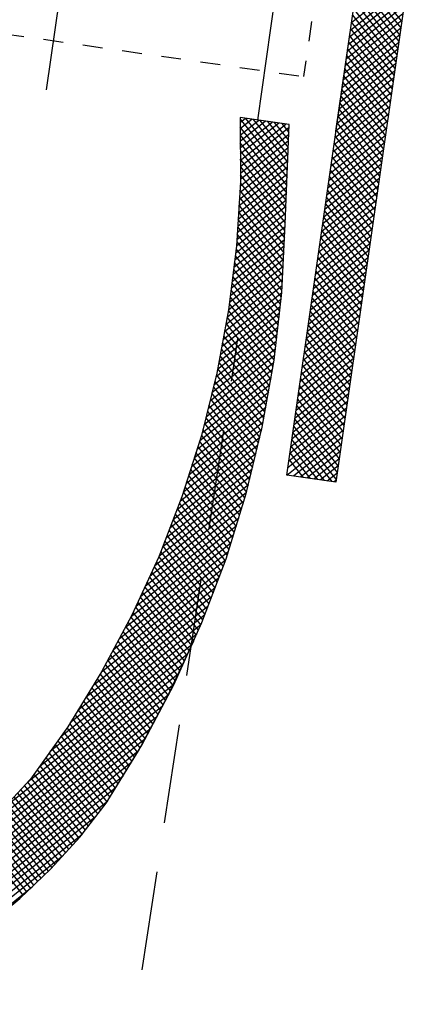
# Model space of a CAD drawing. Extents: x 459406 to 461721, y 413308 to 423218.
# Tile 21 of 256: x 460992.54 to 461000.7, y 413893.93 to 413913.78. Entities that reach past the tile are written whole.
import ezdxf

# ---------------------------------------------------------------- set-up
doc = ezdxf.new("R2010")
doc.units = 0
doc.header["$LTSCALE"] = 2
doc.header["$MEASUREMENT"] = 0
for name, pattern in [('AUSGEZOGEN', [0]), ('GESTRICH-X2', [1.5, 1, -0.5]), ('LT02', [0.4, 0.2, -0.2]), ('STRICHPT-X3', [3, 1.5, -0.75, 0, -0.75])]:
    doc.linetypes.add(name, pattern=pattern)
for name, color, linetype in [('ACHSE', 1, 'STRICHPT-X3'), ('FBR', 8, 'CONTINUOUS'), ('LAGEPLAN', 15, 'AUSGEZOGEN'), ('NBS-TRASSE', 7, 'CONTINUOUS')]:
    doc.layers.add(name, color=color, linetype=linetype)

msp = doc.modelspace()

# ---------------------------------------------------------------- linework, layer by layer
at = {"layer": 'ACHSE', "flags": 128}
msp.add_lwpolyline([(460985.548, 416976.25), (460982.742, 416926.329), (460979.936, 416876.407), (460977.13, 416826.486), (460974.324, 416776.565), (460971.518, 416726.644), (460968.712, 416676.723), (460965.906, 416626.802), (460963.1, 416576.88, 0), (460961.733, 416552.566, 0), (460960.294, 416526.959, -0.000009), (460958.89, 416501.998, 0.00001), (460957.487, 416477.038, 0.000001), (460956.785, 416464.557, -0.000001), (460956.084, 416452.077), (460954.681, 416427.117), (460953.278, 416402.156), (460951.875, 416377.196, 0.000027), (460951.185, 416364.909, -0.000114), (460950.495, 416352.621, -0.000169), (460950.493, 416352.583, 0.000019), (460950.473, 416352.235, 0.002347), (460949.964, 416342.501, 0.0015), (460949.285, 416327.263, 0.002663), (460948.888, 416316.296, 0.002084), (460948.513, 416302.275, 0.002087), (460948.283, 416289.783, 0.002085), (460948.158, 416277.278, 0.002085), (460948.137, 416264.779, 0.002085), (460948.22, 416252.279, 0.002086), (460948.407, 416239.774, 0.002088), (460948.699, 416227.283, 0.002084), (460949.095, 416214.794, 0.002083), (460949.595, 416202.3, 0.002081), (460950.199, 416189.812, 0.002082), (460950.907, 416177.335, 0.002086), (460951.719, 416164.862, 0.002086), (460952.635, 416152.395, 0.002087), (460953.654, 416139.944, 0.002084), (460954.779, 416127.487, 0.002085), (460956.008, 416115.039, 0.002088), (460957.338, 416102.619, 0.002086), (460958.772, 416090.211, 0.002083), (460960.312, 416077.796, 0.002082), (460961.956, 416065.389, 0.002087), (460963.699, 416053.027, 0.002086), (460965.546, 416040.675, 0.002083), (460967.499, 416028.318, 0.00208), (460969.554, 416015.985, 0.002081), (460971.71, 416003.675, 0.002087), (460973.97, 415991.377, 0.002089), (460976.331, 415979.107, 0.002087), (460978.792, 415966.867, 0.002082), (460981.362, 415954.618, 0.002082), (460984.148, 415941.865, 0.002276), (460986.8, 415930.217, 0.001902), (460990.244, 415915.651, 0.002837), (460992.645, 415905.91, 0.000643), (460995.488, 415894.713, 0.001405), (460996.809, 415889.596, 0), (460998.528, 415883.015, 0.000001), (460998.872, 415881.699), (461005.191, 415857.511, 0.000017), (461008.351, 415845.417, -0.000015), (461011.511, 415833.323, -0.000002), (461014.671, 415821.229, -0.000002), (461017.83, 415809.135, -0.000001), (461020.99, 415797.041, 0.000005), (461024.149, 415784.946), (461030.468, 415760.758), (461036.787, 415736.57, 0.000028), (461038.983, 415728.166, -0.000015), (461041.179, 415719.762, -0.00065), (461041.486, 415718.58, -0.000124), (461043.088, 415712.377, -0.002577), (461045.469, 415702.947, -0.001641), (461049.083, 415688.106, -0.002531), (461051.665, 415677.106, -0.002087), (461054.672, 415663.739, -0.002079), (461057.313, 415651.527, -0.002077), (461059.854, 415639.283, -0.002078), (461062.295, 415627.009, -0.002083), (461064.629, 415614.743, -0.002085), (461066.86, 415602.46, -0.00208), (461068.994, 415590.128, -0.00208), (461071.024, 415577.786, -0.002082), (461072.949, 415565.443, -0.002086), (461074.772, 415553.076, -0.002086), (461076.492, 415540.695, -0.002081), (461078.107, 415528.309, -0.002078), (461079.622, 415515.892, -0.00208), (461081.034, 415503.452, -0.002087), (461082.339, 415491.041, -0.002085), (461083.54, 415478.621, -0.002078), (461084.641, 415466.147, -0.002076), (461085.638, 415453.67, -0.002082), (461086.529, 415441.219, -0.002088), (461087.317, 415428.753, -0.002085), (461088.001, 415416.263, -0.002081), (461088.581, 415403.772, -0.002082), (461089.057, 415391.285, -0.00208), (461089.429, 415378.795, -0.002078), (461089.697, 415366.294, -0.002082), (461089.861, 415353.787, -0.002085), (461089.921, 415341.295, -0.002085), (461089.877, 415328.803, -0.002082), (461089.728, 415316.296, -0.002078), (461089.475, 415303.794, -0.00208), (461089.119, 415291.304, -0.002082), (461088.658, 415278.809, -0.002084), (461088.094, 415266.325, -0.002082), (461087.426, 415253.85, -0.00208), (461086.653, 415241.367, -0.002079), (461085.777, 415228.897, -0.00208), (461084.797, 415216.436, -0.002085), (461083.633, 415203.064, -0.002418), (461082.526, 415191.54, -0.001753), (461080.941, 415176.374, -0.002741), (461079.84, 415166.685, -0.000279), (461078.804, 415158.036, -0.000933), (461078.489, 415155.455, -0.000004), (461077.263, 415145.575, -0.00001), (461076.803, 415141.87), (461073.723, 415117.061, 0.000001), (461071.82, 415101.734, 0.000001), (461070.643, 415092.251, 0.000018), (461069.104, 415079.846, -0.000014), (461067.564, 415067.441, -0.000008), (461066.024, 415055.036, 0.000011), (461064.484, 415042.632), (461058.325, 414993.013), (461052.166, 414943.394, -0.000009), (461049.086, 414918.584, 0.000009), (461046.006, 414893.774), (461039.847, 414844.155), (461033.688, 414794.536), (461027.529, 414744.917, -0.00001), (461024.449, 414720.107, 0.00001), (461021.369, 414695.298, 0.000001), (461018.29, 414670.488, -0.000001), (461015.21, 414645.678, 0), (461011.182, 414613.231, -0.000001), (461009.051, 414596.059, -0.000009), (461005.971, 414571.249, 0.00001), (461002.891, 414546.44), (460996.732, 414496.821), (460990.573, 414447.202), (460984.414, 414397.583, -0.000009), (460981.334, 414372.773, 0.000009), (460978.254, 414347.963), (460972.095, 414298.344), (460965.936, 414248.725), (460959.777, 414199.106, -0.00001), (460956.697, 414174.297, 0.00001), (460953.617, 414149.487, 0.000001), (460950.537, 414124.677, -0.000001), (460947.458, 414099.867, 0), (460943.43, 414067.42, -0.000001), (460941.299, 414050.248, -0.000009), (460938.219, 414025.438, 0.00001), (460935.139, 414000.629), (460928.98, 413951.01), (460922.821, 413901.391, 0.000001), (460919.742, 413876.581, -0.000001), (460916.662, 413851.771, -0.00001), (460913.582, 413826.961, 0.00001), (460910.502, 413802.152), (460904.343, 413752.533), (460898.184, 413702.914), (460892.025, 413653.295, -0.00001), (460888.945, 413628.486, 0.00001), (460885.865, 413603.676, 0.000001), (460882.785, 413578.866, -0.000001), (460879.706, 413554.056, 0), (460875.678, 413521.609, -0.000001), (460873.547, 413504.437, -0.000009), (460870.467, 413479.628, 0.00001), (460867.387, 413454.818), (460861.228, 413405.199), (460855.069, 413355.58, -0.000004), (460853.233, 413340.792, -0.000002), (460849.402, 413309.93)], format="xyb", dxfattribs=at)
at = {"layer": 'FBR'}
for points in [[(461019.632, 414695.514, 0.000001), (461016.553, 414670.704)], [(461023.106, 414695.082, 0.000001), (461020.026, 414670.272)], [(461038.488, 414693.173, 0.000001), (461035.408, 414668.363)], [(460985.9, 414549.589, 0), (460985.772, 414548.565), (460979.613, 414498.946), (460973.454, 414449.327), (460967.295, 414399.708, -0.000009), (460964.215, 414374.898, 0.000009), (460961.135, 414350.088), (460954.976, 414300.469), (460948.817, 414250.85), (460942.658, 414201.231, -0.00001), (460939.578, 414176.422, 0.00001), (460936.498, 414151.612, 0.000001), (460933.419, 414126.802), (460930.339, 414101.992), (460926.312, 414069.544), (460924.18, 414052.373, -0.000009), (460921.1, 414027.564, 0.00001), (460918.02, 414002.754), (460911.861, 413953.135), (460905.702, 413903.516, 0.000001), (460902.623, 413878.706, -0.000001), (460899.543, 413853.896, -0.00001), (460896.463, 413829.087, 0.00001), (460893.383, 413804.277)], [(460988.836, 414447.418), (460982.677, 414397.799, -0.000009), (460979.597, 414372.989, 0.000009), (460976.517, 414348.179), (460970.358, 414298.56), (460964.199, 414248.941), (460958.04, 414199.322, -0.00001), (460954.96, 414174.512, 0.00001), (460951.88, 414149.703, 0.000001), (460948.801, 414124.893), (460945.721, 414100.083), (460941.694, 414067.635), (460939.562, 414050.464, -0.000009), (460936.482, 414025.654, 0.00001), (460933.402, 414000.845), (460927.243, 413951.226), (460921.084, 413901.607, 0.000001), (460918.005, 413876.797, -0.000001), (460914.925, 413851.987, -0.00001), (460911.845, 413827.177, 0.00001), (460908.765, 413802.368)], [(460992.31, 414446.986), (460986.151, 414397.367, -0.000009), (460983.071, 414372.557, 0.000009), (460979.991, 414347.747), (460973.832, 414298.128), (460967.673, 414248.509), (460961.514, 414198.89, -0.00001), (460958.434, 414174.081, 0.00001), (460955.354, 414149.271, 0.000001), (460952.274, 414124.461), (460949.195, 414099.651), (460945.167, 414067.204), (460943.036, 414050.032, -0.000009), (460939.956, 414025.223, 0.00001), (460936.876, 414000.413), (460930.717, 413950.794), (460924.558, 413901.175, 0.000001), (460921.478, 413876.365, -0.000001), (460918.399, 413851.555, -0.00001), (460915.319, 413826.746, 0.00001), (460912.239, 413801.936)], [(461007.692, 414445.077), (461001.533, 414395.458, -0.000009), (460998.453, 414370.648, 0.000009), (460995.373, 414345.838), (460989.214, 414296.219), (460983.055, 414246.6), (460976.896, 414196.981, -0.00001), (460973.816, 414172.171, 0.00001), (460970.736, 414147.362, 0.000001), (460967.656, 414122.552), (460964.577, 414097.742), (460960.549, 414065.295), (460958.418, 414048.123, -0.000009), (460955.338, 414023.313, 0.00001), (460952.258, 413998.504), (460946.099, 413948.885), (460939.94, 413899.266, 0.000001), (460936.86, 413874.456, -0.000001), (460933.781, 413849.646, -0.00001), (460930.701, 413824.836, 0.00001), (460927.621, 413800.027)]]:
    msp.add_lwpolyline(points, format="xyb", dxfattribs=at)
at = {"layer": 'LAGEPLAN', "linetype": 'LT02'}
for p in [(461008.161, 413981.852), (460983.52, 413914.742)]:
    msp.add_line(p, (460998.27, 413912.635), dxfattribs=at)
at = {"layer": 'LAGEPLAN'}
for p, q in [((461007.238, 413981.054), (460997.337, 413911.758)), ((460997.931, 413904.602), (461008.822, 413980.828)), ((460998.921, 413911.532), (461008.822, 413980.828)), ((461009.812, 413980.687), (460998.921, 413904.461)), ((461000.248, 413913.749), (460999.391, 413914.819)), ((461000.374, 413914.63), (460999.233, 413913.716)), ((460999.371, 413914.683), (461000.229, 413913.613)), ((460999.213, 413913.571), (461000.353, 413914.485)), ((460999.333, 413914.412), (461000.19, 413913.342)), ((461000.209, 413913.478), (460999.352, 413914.548)), ((460999.171, 413913.282), (461000.312, 413914.196)), ((461000.333, 413914.34), (460999.192, 413913.427)), ((461000.17, 413913.206), (460999.313, 413914.276)), ((461000.291, 413914.051), (460999.151, 413913.137)), ((461000.132, 413912.935), (460999.275, 413914.005)), ((460999.294, 413914.14), (461000.151, 413913.07)), ((460999.13, 413912.993), (461000.271, 413913.906)), ((460999.255, 413913.869), (461000.112, 413912.799)), ((460999.089, 413912.703), (461000.229, 413913.617)), ((461000.25, 413913.762), (460999.109, 413912.848)), ((460999.216, 413913.597), (461000.074, 413912.528)), ((461000.093, 413912.663), (460999.236, 413913.733)), ((461000.208, 413913.472), (460999.068, 413912.558)), ((461000.054, 413912.392), (460999.197, 413913.462)), ((461000.167, 413913.183), (460999.027, 413912.269)), ((460999.047, 413912.414), (461000.188, 413913.328)), ((461000.015, 413912.12), (460999.158, 413913.19)), ((460999.178, 413913.326), (461000.035, 413912.256)), ((460999.006, 413912.124), (461000.146, 413913.038)), ((460999.139, 413913.055), (460999.996, 413911.985)), ((461000.126, 413912.893), (460998.985, 413911.98)), ((460999.1, 413912.783), (460999.957, 413911.713)), ((460999.977, 413911.849), (460999.119, 413912.919)), ((461000.084, 413912.604), (460998.944, 413911.69)), ((460998.965, 413911.835), (461000.105, 413912.749)), ((460999.938, 413911.577), (460999.081, 413912.647)), ((460998.923, 413911.546), (461000.064, 413912.459)), ((460999.061, 413912.512), (460999.918, 413911.442)), ((461000.043, 413912.315), (460998.903, 413911.401)), ((460999.022, 413912.24), (460999.88, 413911.17)), ((460999.899, 413911.306), (460999.042, 413912.376)), ((461000.002, 413912.025), (460998.861, 413911.111)), ((460998.882, 413911.256), (461000.022, 413912.17)), ((460999.86, 413911.035), (460999.003, 413912.104)), ((460996.991, 413911.808), (460996.993, 413910.511)), ((460997.98, 413911.666), (460996.991, 413911.808)), ((460996.991, 413911.711), (460997.094, 413911.793)), ((460997.942, 413910.749), (460997.107, 413911.791)), ((460998.84, 413910.967), (460999.981, 413911.881)), ((460999.821, 413910.763), (460998.964, 413911.833)), ((460998.984, 413911.969), (460999.841, 413910.899)), ((460996.991, 413911.776), (460997.935, 413910.597)), ((460997.229, 413911.774), (460996.991, 413911.583)), ((460996.991, 413911.455), (460997.365, 413911.754)), ((460997.929, 413910.445), (460996.991, 413911.616)), ((460997.501, 413911.735), (460996.992, 413911.327)), ((460996.992, 413911.199), (460997.636, 413911.715)), ((460997.772, 413911.696), (460996.992, 413911.071)), ((460996.992, 413910.943), (460997.908, 413911.677)), ((460997.978, 413911.605), (460996.993, 413910.815)), ((460997.251, 413911.771), (460997.948, 413910.901)), ((460997.955, 413911.052), (460997.396, 413911.75)), ((460997.541, 413911.729), (460997.961, 413911.204)), ((460997.967, 413911.356), (460997.685, 413911.708)), ((460997.83, 413911.688), (460997.974, 413911.508)), ((460997.896, 413909.658), (460997.98, 413911.666)), ((460997.98, 413911.66), (460997.975, 413911.667)), ((460999.96, 413911.736), (460998.82, 413910.822)), ((460998.945, 413911.697), (460999.802, 413910.627)), ((460996.991, 413911.455), (460997.923, 413910.293)), ((460996.993, 413910.687), (460997.972, 413911.472)), ((460999.919, 413911.446), (460998.778, 413910.533)), ((460998.799, 413910.677), (460999.94, 413911.591)), ((460998.906, 413911.426), (460999.763, 413910.356)), ((460999.783, 413910.492), (460998.925, 413911.561)), ((460996.988, 413910.427), (460997.961, 413911.207)), ((460997.916, 413910.141), (460996.992, 413911.295)), ((460997.967, 413911.339), (460996.993, 413910.559)), ((460998.758, 413910.388), (460999.898, 413911.302)), ((460999.744, 413910.22), (460998.887, 413911.29)), ((460997.956, 413911.074), (460996.98, 413910.293)), ((460996.992, 413911.135), (460997.91, 413909.989)), ((460998.716, 413910.099), (460999.857, 413911.012)), ((460999.878, 413911.157), (460998.737, 413910.243)), ((460999.705, 413909.949), (460998.848, 413911.019)), ((460998.867, 413911.154), (460999.724, 413910.084)), ((460997.944, 413910.809), (460996.964, 413910.023)), ((460996.972, 413910.158), (460997.95, 413910.942)), ((460997.903, 413909.837), (460996.992, 413910.974)), ((460996.993, 413910.814), (460997.897, 413909.685)), ((460999.836, 413910.868), (460998.696, 413909.954)), ((460998.828, 413910.883), (460999.686, 413909.813)), ((460996.956, 413909.889), (460997.939, 413910.676)), ((460997.89, 413909.534), (460996.993, 413910.654)), ((460998.675, 413909.809), (460999.816, 413910.723)), ((460998.79, 413910.611), (460999.647, 413909.542)), ((460999.666, 413909.677), (460998.809, 413910.747)), ((460996.993, 413910.511), (460996.915, 413909.218)), ((460996.939, 413909.619), (460997.928, 413910.411)), ((460997.933, 413910.544), (460996.947, 413909.754)), ((460996.992, 413910.495), (460997.882, 413909.383)), ((460998.634, 413909.52), (460999.774, 413910.434)), ((460999.795, 413910.578), (460998.654, 413909.665)), ((460999.627, 413909.406), (460998.77, 413910.476)), ((460997.922, 413910.279), (460996.931, 413909.485)), ((460997.875, 413909.233), (460996.983, 413910.346)), ((460999.754, 413910.289), (460998.613, 413909.375)), ((460999.589, 413909.134), (460998.732, 413910.204)), ((460998.751, 413910.34), (460999.608, 413909.27)), ((460997.911, 413910.013), (460996.915, 413909.215)), ((460996.923, 413909.35), (460997.917, 413910.146)), ((460997.86, 413908.932), (460996.965, 413910.048)), ((460996.974, 413910.197), (460997.867, 413909.082)), ((460998.592, 413909.23), (460999.733, 413910.144)), ((460998.712, 413910.069), (460999.569, 413908.999)), ((460996.897, 413909.073), (460997.905, 413909.881)), ((460996.956, 413909.9), (460997.852, 413908.781)), ((460998.551, 413908.941), (460999.692, 413909.855)), ((460999.712, 413910), (460998.572, 413909.086)), ((460999.55, 413908.863), (460998.693, 413909.933)), ((460996.863, 413908.789), (460997.894, 413909.615)), ((460997.9, 413909.748), (460996.88, 413908.931)), ((460997.845, 413908.631), (460996.947, 413909.751)), ((460997.828, 413908.284), (460997.896, 413909.658)), ((460999.671, 413909.71), (460998.53, 413908.796)), ((460999.511, 413908.591), (460998.654, 413909.661)), ((460998.673, 413909.797), (460999.53, 413908.727)), ((460997.887, 413909.482), (460996.845, 413908.647)), ((460997.83, 413908.329), (460996.929, 413909.454)), ((460996.938, 413909.602), (460997.837, 413908.48)), ((460999.63, 413909.421), (460998.489, 413908.507)), ((460998.51, 413908.652), (460999.65, 413909.565)), ((460998.635, 413909.526), (460999.492, 413908.456)), ((460996.915, 413909.218), (460996.757, 413907.93)), ((460997.874, 413909.215), (460996.81, 413908.363)), ((460996.828, 413908.505), (460997.881, 413909.348)), ((460996.92, 413909.305), (460997.817, 413908.186)), ((460998.468, 413908.362), (460999.609, 413909.276)), ((460998.596, 413909.254), (460999.453, 413908.184)), ((460999.472, 413908.32), (460998.615, 413909.39)), ((460996.793, 413908.221), (460997.867, 413909.082)), ((460996.891, 413909.021), (460997.785, 413907.906)), ((460997.801, 413908.046), (460996.908, 413909.16)), ((460999.588, 413909.131), (460998.448, 413908.218)), ((460999.433, 413908.049), (460998.576, 413909.118)), ((460996.758, 413907.937), (460997.854, 413908.815)), ((460997.861, 413908.948), (460996.775, 413908.079)), ((460997.769, 413907.766), (460996.874, 413908.883)), ((460999.547, 413908.842), (460998.406, 413907.928)), ((460998.427, 413908.073), (460999.568, 413908.987)), ((460999.395, 413907.777), (460998.538, 413908.847)), ((460998.557, 413908.983), (460999.414, 413907.913)), ((460997.847, 413908.681), (460996.731, 413907.786)), ((460996.857, 413908.744), (460997.753, 413907.625)), ((460998.386, 413907.784), (460999.526, 413908.697)), ((460998.518, 413908.711), (460999.375, 413907.641)), ((460996.703, 413907.636), (460997.841, 413908.548)), ((460996.823, 413908.467), (460997.722, 413907.345)), ((460997.737, 413907.485), (460996.84, 413908.605)), ((460999.506, 413908.553), (460998.365, 413907.639)), ((460998.479, 413908.44), (460999.337, 413907.37)), ((460999.356, 413907.506), (460998.499, 413908.575)), ((460996.647, 413907.335), (460997.827, 413908.281)), ((460997.834, 413908.414), (460996.675, 413907.486)), ((460997.706, 413907.205), (460996.806, 413908.328)), ((460997.673, 413906.918), (460997.828, 413908.284)), ((460999.464, 413908.263), (460998.324, 413907.349)), ((460998.344, 413907.494), (460999.485, 413908.408)), ((460999.317, 413907.234), (460998.46, 413908.304)), ((460997.811, 413908.14), (460996.619, 413907.185)), ((460997.674, 413906.925), (460996.772, 413908.05)), ((460996.789, 413908.189), (460997.69, 413907.065)), ((460998.303, 413907.205), (460999.444, 413908.118)), ((460999.278, 413906.963), (460998.421, 413908.033)), ((460998.441, 413908.168), (460999.298, 413907.098)), ((460996.757, 413907.93), (460996.521, 413906.656)), ((460997.779, 413907.858), (460996.563, 413906.883)), ((460996.591, 413907.034), (460997.795, 413907.999)), ((460996.754, 413907.913), (460997.651, 413906.793)), ((460998.262, 413906.915), (460999.402, 413907.829)), ((460999.423, 413907.974), (460998.282, 413907.06)), ((460998.402, 413907.897), (460999.259, 413906.827)), ((460996.535, 413906.733), (460997.764, 413907.717)), ((460996.706, 413907.653), (460997.605, 413906.531)), ((460997.628, 413906.662), (460996.73, 413907.783)), ((460999.381, 413907.684), (460998.241, 413906.771)), ((460998.363, 413907.625), (460999.22, 413906.556)), ((460999.24, 413906.691), (460998.382, 413907.761)), ((460996.461, 413906.418), (460997.732, 413907.435)), ((460997.748, 413907.576), (460996.501, 413906.578)), ((460997.582, 413906.4), (460996.682, 413907.523)), ((460998.22, 413906.626), (460999.361, 413907.54)), ((460999.201, 413906.42), (460998.344, 413907.49)), ((460997.716, 413907.294), (460996.421, 413906.257)), ((460997.535, 413906.138), (460996.634, 413907.264)), ((460996.658, 413907.393), (460997.559, 413906.269)), ((460998.179, 413906.337), (460999.319, 413907.25)), ((460999.34, 413907.395), (460998.2, 413906.481)), ((460998.324, 413907.354), (460999.181, 413906.284)), ((460996.381, 413906.097), (460997.7, 413907.154)), ((460996.61, 413907.134), (460997.512, 413906.007)), ((460999.299, 413907.106), (460998.158, 413906.192)), ((460998.285, 413907.082), (460999.143, 413906.013)), ((460999.162, 413906.148), (460998.305, 413907.218)), ((460996.301, 413905.776), (460997.665, 413906.869)), ((460997.684, 413907.013), (460996.341, 413905.937)), ((460996.561, 413906.874), (460997.466, 413905.745)), ((460997.489, 413905.876), (460996.585, 413907.004)), ((460997.434, 413905.564), (460997.673, 413906.918)), ((460998.138, 413906.047), (460999.278, 413906.961)), ((460999.123, 413905.877), (460998.266, 413906.947)), ((460996.521, 413906.656), (460996.206, 413905.398)), ((460997.638, 413906.72), (460996.261, 413905.616)), ((460997.443, 413905.614), (460996.537, 413906.744)), ((460998.096, 413905.758), (460999.237, 413906.672)), ((460999.257, 413906.816), (460998.117, 413905.903)), ((460999.084, 413905.605), (460998.227, 413906.675)), ((460998.247, 413906.811), (460999.104, 413905.741)), ((460996.22, 413905.456), (460997.612, 413906.571)), ((460997.386, 413905.365), (460996.481, 413906.495)), ((460996.511, 413906.617), (460997.416, 413905.488)), ((460999.216, 413906.527), (460998.076, 413905.613)), ((460998.208, 413906.54), (460999.065, 413905.47)), ((460996.117, 413905.116), (460997.559, 413906.272)), ((460997.585, 413906.421), (460996.171, 413905.288)), ((460997.326, 413905.119), (460996.42, 413906.251)), ((460996.45, 413906.373), (460997.356, 413905.242)), ((460999.175, 413906.237), (460998.034, 413905.324)), ((460998.055, 413905.468), (460999.195, 413906.382)), ((460998.169, 413906.268), (460999.026, 413905.198)), ((460999.046, 413905.334), (460998.189, 413906.404)), ((460997.533, 413906.123), (460996.062, 413904.944)), ((460996.389, 413906.129), (460997.297, 413904.996)), ((460998.014, 413905.179), (460999.154, 413906.093)), ((460999.007, 413905.063), (460998.15, 413906.132)), ((460996.008, 413904.773), (460997.506, 413905.973)), ((460996.328, 413905.886), (460997.237, 413904.751)), ((460997.267, 413904.874), (460996.359, 413906.008)), ((460999.133, 413905.948), (460997.993, 413905.034)), ((460998.968, 413904.791), (460998.111, 413905.861)), ((460998.13, 413905.997), (460998.987, 413904.927)), ((460995.899, 413904.429), (460997.454, 413905.675)), ((460997.48, 413905.824), (460995.953, 413904.601)), ((460996.267, 413905.642), (460997.178, 413904.505)), ((460997.208, 413904.628), (460996.298, 413905.764)), ((460999.092, 413905.659), (460997.952, 413904.745)), ((460997.972, 413904.89), (460999.113, 413905.803)), ((460998.092, 413905.725), (460998.949, 413904.655)), ((460997.424, 413905.523), (460995.844, 413904.257)), ((460997.148, 413904.382), (460996.237, 413905.52)), ((460997.111, 413904.227), (460997.434, 413905.564)), ((460997.933, 413904.602), (460999.071, 413905.514)), ((460998.053, 413905.454), (460998.839, 413904.472)), ((460998.929, 413904.52), (460998.072, 413905.589)), ((460995.782, 413904.079), (460997.386, 413905.364)), ((460996.206, 413905.398), (460995.814, 413904.162)), ((460997.084, 413904.142), (460996.17, 413905.284)), ((460996.206, 413905.398), (460997.119, 413904.259)), ((460998.694, 413904.493), (460998.033, 413905.318)), ((460999.051, 413905.369), (460998.069, 413904.583)), ((460995.638, 413903.708), (460997.309, 413905.046)), ((460997.347, 413905.205), (460995.71, 413903.894)), ((460997.013, 413903.911), (460996.097, 413905.055)), ((460996.133, 413905.169), (460997.049, 413904.027)), ((460998.405, 413904.534), (460997.995, 413905.047)), ((460998.014, 413905.182), (460998.55, 413904.514)), ((460998.204, 413904.563), (460999.03, 413905.225)), ((460999.009, 413905.08), (460998.34, 413904.544)), ((460997.27, 413904.887), (460995.567, 413903.522)), ((460996.061, 413904.94), (460996.977, 413903.796)), ((460997.975, 413904.911), (460998.26, 413904.555)), ((460998.476, 413904.524), (460998.989, 413904.935)), ((460995.495, 413903.337), (460997.232, 413904.729)), ((460995.988, 413904.711), (460996.906, 413903.565)), ((460996.942, 413903.68), (460996.024, 413904.825)), ((460998.968, 413904.791), (460998.612, 413904.505)), ((460998.747, 413904.486), (460998.947, 413904.646)), ((460997.194, 413904.57), (460995.423, 413903.151)), ((460995.915, 413904.482), (460996.835, 413903.334)), ((460996.87, 413903.45), (460995.952, 413904.596)), ((460998.921, 413904.461), (460997.931, 413904.602)), ((460998.927, 413904.501), (460998.883, 413904.466)), ((460997.117, 413904.252), (460995.26, 413902.764)), ((460995.351, 413902.966), (460997.155, 413904.411)), ((460995.843, 413904.253), (460996.763, 413903.103)), ((460996.799, 413903.219), (460995.879, 413904.367)), ((460995.167, 413902.561), (460997.066, 413904.083)), ((460995.814, 413904.162), (460995.347, 413902.953)), ((460996.728, 413902.988), (460995.805, 413904.139)), ((460996.705, 413902.914), (460997.111, 413904.227)), ((460997.014, 413903.913), (460995.074, 413902.359)), ((460996.649, 413902.767), (460995.722, 413903.924)), ((460995.763, 413904.032), (460996.69, 413902.875)), ((460994.981, 413902.156), (460996.961, 413903.743)), ((460996.566, 413902.55), (460995.638, 413903.708)), ((460995.68, 413903.816), (460996.608, 413902.658)), ((460996.908, 413903.572), (460994.888, 413901.953)), ((460996.484, 413902.332), (460995.555, 413903.492)), ((460995.597, 413903.6), (460996.525, 413902.441)), ((460994.791, 413901.748), (460996.856, 413903.402)), ((460996.402, 413902.115), (460995.472, 413903.276)), ((460995.513, 413903.384), (460996.443, 413902.224)), ((460994.55, 413901.299), (460996.75, 413903.061)), ((460996.803, 413903.232), (460994.671, 413901.523)), ((460996.319, 413901.898), (460995.388, 413903.061)), ((460995.43, 413903.168), (460996.36, 413902.007)), ((460996.695, 413902.889), (460994.43, 413901.074)), ((460995.347, 413902.953), (460994.806, 413901.775)), ((460995.346, 413902.953), (460996.278, 413901.79)), ((460996.217, 413901.628), (460996.705, 413902.914)), ((460994.309, 413900.849), (460996.625, 413902.705)), ((460995.253, 413902.749), (460996.193, 413901.576)), ((460996.237, 413901.681), (460995.3, 413902.851)), ((460996.555, 413902.521), (460994.187, 413900.624)), ((460995.16, 413902.546), (460996.101, 413901.372)), ((460996.147, 413901.474), (460995.206, 413902.648)), ((460994.03, 413900.37), (460996.486, 413902.337)), ((460995.066, 413902.343), (460996.008, 413901.167)), ((460996.054, 413901.269), (460995.113, 413902.444)), ((460996.416, 413902.153), (460993.873, 413900.116)), ((460994.973, 413902.139), (460995.916, 413900.963)), ((460995.962, 413901.065), (460995.02, 413902.241)), ((460993.716, 413899.861), (460996.346, 413901.969)), ((460994.88, 413901.936), (460995.823, 413900.758)), ((460995.869, 413900.86), (460994.926, 413902.038)), ((460996.276, 413901.785), (460993.559, 413899.607)), ((460994.806, 413901.775), (460994.193, 413900.633)), ((460994.784, 413901.735), (460995.731, 413900.554)), ((460995.777, 413900.656), (460994.833, 413901.834)), ((460993.365, 413899.324), (460996.203, 413901.598)), ((460994.681, 413901.544), (460995.637, 413900.351)), ((460995.684, 413900.452), (460994.733, 413901.639)), ((460995.65, 413900.375), (460996.217, 413901.628)), ((460996.112, 413901.397), (460993.155, 413899.028)), ((460994.579, 413901.352), (460995.535, 413900.158)), ((460995.586, 413900.255), (460994.63, 413901.448)), ((460992.946, 413898.732), (460996.021, 413901.196)), ((460994.476, 413901.16), (460995.433, 413899.966)), ((460995.484, 413900.062), (460994.527, 413901.256)), ((460995.526, 413900.138), (460996.053, 413901.263)), ((460995.93, 413900.995), (460992.703, 413898.409)), ((460994.373, 413900.969), (460995.331, 413899.773)), ((460995.382, 413899.87), (460994.425, 413901.065)), ((460987.91, 413894.441), (460995.839, 413900.794)), ((460995.178, 413899.485), (460994.219, 413900.681)), ((460994.27, 413900.777), (460995.229, 413899.581)), ((460995.28, 413899.677), (460994.322, 413900.873)), ((460995.748, 413900.593), (460988.032, 413894.411)), ((460994.193, 413900.633), (460993.511, 413899.53)), ((460995.076, 413899.292), (460994.11, 413900.498)), ((460994.166, 413900.588), (460995.127, 413899.388)), ((460988.158, 413894.384), (460995.657, 413900.392)), ((460994.971, 413899.103), (460993.998, 413900.318)), ((460994.054, 413900.408), (460995.025, 413899.196)), ((460995.006, 413899.16), (460995.65, 413900.375)), ((460995.542, 413900.171), (460988.31, 413894.378)), ((460994.86, 413898.922), (460993.886, 413900.137)), ((460993.942, 413900.227), (460994.915, 413899.013)), ((460994.937, 413899.046), (460995.526, 413900.138)), ((460988.462, 413894.371), (460995.424, 413899.948)), ((460994.749, 413898.741), (460993.775, 413899.957)), ((460993.831, 413900.047), (460994.804, 413898.831)), ((460995.306, 413899.726), (460988.614, 413894.365)), ((460993.607, 413899.686), (460994.582, 413898.469)), ((460994.638, 413898.56), (460993.663, 413899.776)), ((460993.719, 413899.866), (460994.693, 413898.65)), ((460988.767, 413894.359), (460995.187, 413899.503)), ((460993.511, 413899.53), (460992.762, 413898.472)), ((460993.494, 413899.507), (460994.471, 413898.288)), ((460994.526, 413898.378), (460993.551, 413899.596)), ((460993.374, 413899.337), (460994.36, 413898.107)), ((460994.415, 413898.197), (460993.434, 413899.422)), ((460995.069, 413899.28), (460988.94, 413894.37)), ((460993.254, 413899.167), (460994.243, 413897.932)), ((460994.304, 413898.016), (460993.314, 413899.252)), ((460994.287, 413897.988), (460995.006, 413899.16)), ((460989.121, 413894.387), (460994.935, 413899.044)), ((460994.053, 413897.689), (460993.074, 413898.912)), ((460993.134, 413898.997), (460994.117, 413897.77)), ((460994.18, 413897.851), (460993.194, 413899.082)), ((460994.287, 413897.988), (460994.937, 413899.046)), ((460994.78, 413898.792), (460989.302, 413894.404)), ((460993.927, 413897.528), (460992.953, 413898.743)), ((460993.013, 413898.828), (460993.99, 413897.609)), ((460989.486, 413894.423), (460994.626, 413898.54)), ((460993.8, 413897.366), (460992.833, 413898.573)), ((460992.893, 413898.658), (460993.864, 413897.447)), ((460992.762, 413898.472), (460992.329, 413898.011)), ((460992.636, 413898.339), (460993.6, 413897.136)), ((460993.668, 413897.211), (460992.706, 413898.412)), ((460992.773, 413898.488), (460993.736, 413897.286)), ((460994.471, 413898.289), (460989.711, 413894.475)), ((460993.395, 413896.911), (460992.429, 413898.118)), ((460992.498, 413898.192), (460993.463, 413896.986)), ((460993.532, 413897.061), (460992.567, 413898.265)), ((460989.935, 413894.526), (460994.317, 413898.037)), ((460992.211, 413897.91), (460993.191, 413896.686)), ((460993.259, 413896.761), (460992.287, 413897.975)), ((460992.36, 413898.044), (460993.327, 413896.836)), ((460993.753, 413897.305), (460994.287, 413897.988)), ((460994.07, 413897.711), (460990.173, 413894.589)), ((460992.975, 413896.477), (460991.983, 413897.714)), ((460992.059, 413897.78), (460993.048, 413896.546)), ((460993.12, 413896.615), (460992.135, 413897.845)), ((460991.748, 413897.529), (460992.757, 413896.269)), ((460992.83, 413896.338), (460991.83, 413897.586)), ((460991.907, 413897.649), (460992.902, 413896.407)), ((460990.475, 413894.702), (460993.802, 413897.367)), ((460991.583, 413897.415), (460992.612, 413896.13)), ((460992.685, 413896.199), (460991.665, 413897.472)), ((460993.17, 413896.663), (460993.753, 413897.305)), ((460993.404, 413896.921), (460990.795, 413894.831)), ((460992.543, 413896.065), (460993.17, 413896.663)), ((460991.282, 413895.092), (460992.795, 413896.305)), ((460991.875, 413895.513), (460992.543, 413896.065))]:
    msp.add_line(p, q, dxfattribs=at)
at = {"layer": 'NBS-TRASSE'}
msp.add_line((461040.588, 414244.866), (460993.077, 413912.364), dxfattribs=at)
at = {"layer": 'NBS-TRASSE', "linetype": 'GESTRICH-X2', "flags": 128}
msp.add_lwpolyline([(460940.11, 413511.542), (460942.153, 413525.864), (460949.193, 413575.324), (460956.273, 413624.813), (460963.343, 413674.313), (460970.423, 413723.773), (460977.503, 413773.333), (460984.593, 413822.813), (460991.633, 413872.343), (460996.943, 413907.353)], dxfattribs=at)

doc.saveas('drawing.dxf')
